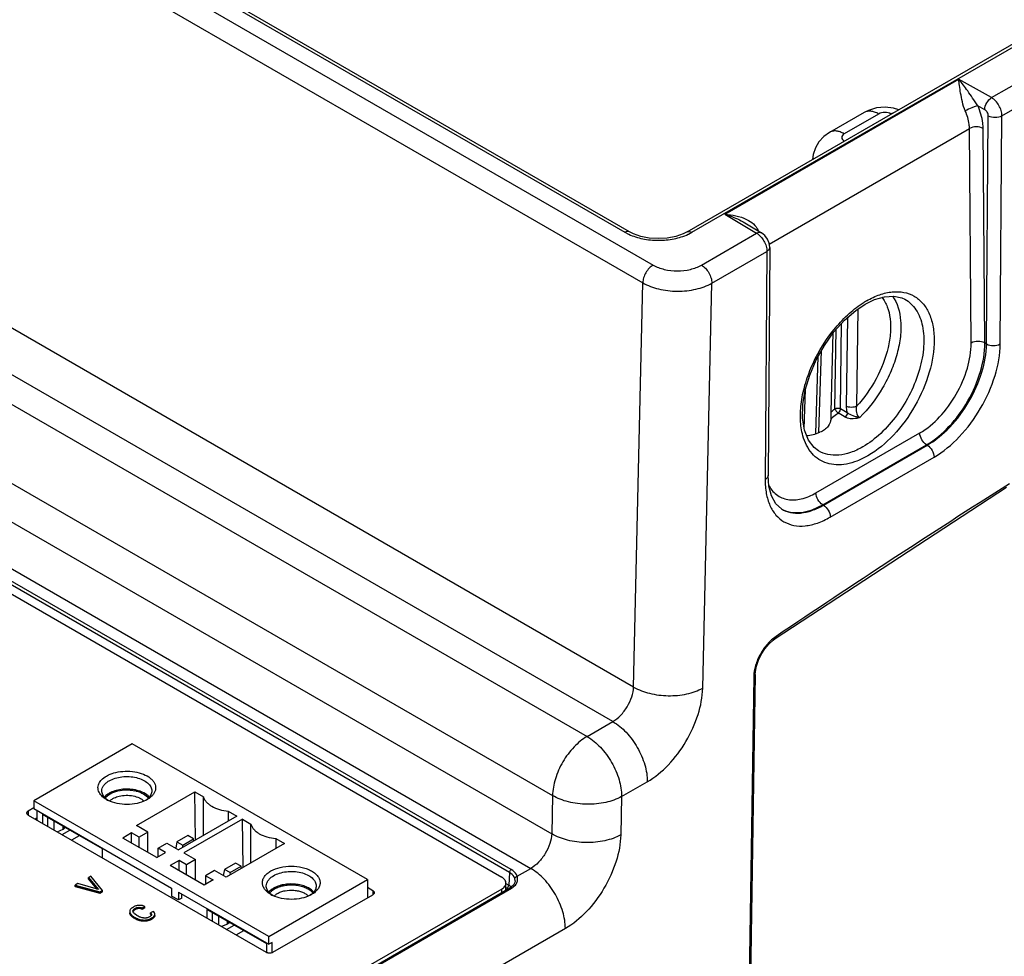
# Model space of a CAD drawing. Header units: inches. Extents: x 0 to 34, y 0 to 22.
# Tile 19 of 68: x 6.6 to 8.6, y 13.9 to 15.8. Entities that reach past the tile are written whole.
import ezdxf

# ---------------------------------------------------------------- set-up
doc = ezdxf.new("R2010")
doc.units = ezdxf.units.IN
doc.header["$LTSCALE"] = 1.87
doc.header["$MEASUREMENT"] = 0
doc.layers.get('0').update_dxf_attribs({"linetype": 'CONTINUOUS'})
doc.layers.add('DATUMCURVES', color=7, linetype='CONTINUOUS')

msp = doc.modelspace()

# ---------------------------------------------------------------- linework, layer by layer
at = {"color": 7, "linetype": 'CONTINUOUS'}
for p, q in [((7.9219, 15.3471), (10.5172, 16.8455)), ((7.9315, 15.3461), (10.5267, 16.8446)), ((5.5409, 16.6134), (7.852, 15.279)), ((5.5197, 16.5771), (7.8308, 15.2427)), ((5.6571, 16.5801), (7.7943, 15.3461)), ((7.8038, 15.3471), (5.6666, 16.581)), ((7.8121, 14.4144), (5.5134, 15.7416)), ((8.5451, 15.622), (8.7215, 15.7238)), ((7.7694, 14.3435), (5.4727, 15.6696)), ((8.5665, 15.5851), (8.7426, 15.6868)), ((7.9986, 15.3831), (8.4776, 15.6597)), ((8.5451, 15.622), (8.4776, 15.6597)), ((8.2839, 15.5915), (8.2135, 15.5509)), ((8.5312, 15.5974), (8.517, 15.6053)), ((8.3139, 15.5885), (8.2435, 15.5479)), ((8.3398, 15.5883), (8.3393, 15.5885)), ((8.5348, 15.1174), (8.5384, 15.5851)), ((8.5629, 15.1174), (8.5665, 15.5851)), ((8.0899, 15.322), (8.4999, 15.5588)), ((8.5033, 15.1192), (8.4999, 15.5588)), ((8.5313, 15.1194), (8.5279, 15.559)), ((7.9986, 15.3831), (8.0639, 15.3441)), ((8.0397, 15.3656), (8.0741, 15.345)), ((7.7943, 15.3461), (7.8014, 15.3424)), ((7.9244, 15.3424), (7.9315, 15.3461)), ((7.951, 15.279), (8.0639, 15.3441)), ((7.9723, 15.242), (8.085, 15.3071)), ((8.085, 15.3071), (8.0815, 14.8395)), ((8.0908, 15.3153), (8.0873, 14.8476)), ((7.8121, 14.4144), (7.8308, 15.2427)), ((7.9535, 14.4123), (7.9723, 15.242)), ((8.3674, 15.2089), (8.3675, 15.2088)), ((6.1964, 15.1909), (7.7167, 14.3131)), ((8.2715, 15.1891), (8.2686, 14.9898)), ((8.2501, 15.1714), (8.2473, 14.99)), ((8.2244, 14.9847), (8.2268, 15.147)), ((8.2355, 14.9846), (8.2381, 15.1596)), ((8.2165, 14.9782), (8.2208, 15.1399)), ((8.5348, 15.1174), (8.5313, 15.1194)), ((8.1851, 14.934), (8.1899, 15.0916)), ((8.1917, 14.9357), (8.1968, 15.1038)), ((6.1257, 15.0698), (7.646, 14.192)), ((8.1616, 14.9437), (8.164, 15.0238)), ((6.1257, 14.9903), (7.6442, 14.1135)), ((8.2496, 14.9761), (8.2355, 14.9846)), ((8.2163, 14.9642), (8.2165, 14.9675)), ((8.2165, 14.9675), (8.2165, 14.9782)), ((8.2453, 14.9676), (8.2312, 14.9761)), ((8.1855, 14.8121), (8.3982, 14.9349)), ((6.0839, 14.9188), (7.6015, 14.0426)), ((8.1994, 14.7879), (8.4121, 14.9107)), ((8.2008, 14.7871), (8.4134, 14.9099)), ((8.4134, 14.9099), (8.4121, 14.9107)), ((7.5579, 14.0343), (6.0828, 14.886)), ((7.5613, 14.0402), (6.0863, 14.8919)), ((8.1906, 14.8983), (8.1904, 14.8984)), ((8.2146, 14.7626), (8.4273, 14.8854)), ((6.0762, 14.8712), (7.5418, 14.025)), ((8.1022, 14.5139), (8.576, 14.824)), ((8.2008, 14.7871), (8.1994, 14.7879)), ((8.1147, 14.7793), (8.1148, 14.7793)), ((8.0889, 14.5024), (8.0976, 14.5106)), ((8.0976, 14.5106), (8.1022, 14.5139)), ((8.0611, 14.4402), (8.0472, 13.5163)), ((8.0582, 14.4362), (8.0443, 13.5123)), ((7.7167, 14.3131), (7.7694, 14.3435)), ((6.7851, 14.2979), (6.5833, 14.1813)), ((7.2667, 14.0198), (6.7851, 14.2979)), ((7.7874, 14.1899), (7.8401, 14.2203)), ((6.7935, 14.1307), (6.9132, 14.1998)), ((6.9147, 14.1011), (6.9132, 14.1998)), ((6.9132, 14.1998), (6.9308, 14.1896)), ((6.5833, 14.1813), (6.5833, 14.1653)), ((7.0649, 13.9032), (6.5833, 14.1813)), ((6.736, 14.1816), (6.7324, 14.1842)), ((6.8155, 14.1842), (6.8127, 14.1821)), ((6.8157, 14.1837), (6.8157, 14.1837)), ((6.9308, 14.1103), (6.9308, 14.1896)), ((7.646, 14.192), (7.6442, 14.1135)), ((7.7874, 14.1899), (7.7856, 14.1114)), ((6.5833, 14.1667), (6.5721, 14.1603)), ((6.5721, 14.1603), (6.5721, 14.1521)), ((6.5833, 14.1653), (6.8658, 14.0021)), ((6.5902, 14.1416), (6.5902, 14.1612)), ((6.9818, 14.1602), (6.9818, 14.1398)), ((6.9818, 14.1602), (6.9995, 14.15)), ((6.5721, 14.1521), (7.0593, 13.8708)), ((6.5902, 14.1462), (6.5862, 14.1439)), ((6.6014, 14.1532), (6.6014, 14.1352)), ((6.7239, 14.0825), (6.6014, 14.1532)), ((6.6125, 14.1288), (6.6125, 14.1468)), ((6.625, 14.1216), (6.625, 14.1396)), ((6.9995, 14.15), (6.8798, 14.0809)), ((7.0106, 14.1436), (6.8909, 14.0744)), ((7.0122, 14.0448), (7.0106, 14.1436)), ((7.0106, 14.1436), (7.0282, 14.1334)), ((6.6313, 14.1179), (6.6433, 14.1228)), ((6.6415, 14.1121), (6.657, 14.1211)), ((6.6433, 14.1228), (6.6433, 14.129)), ((6.6433, 14.1228), (6.6442, 14.1234)), ((6.6442, 14.1284), (6.6442, 14.1234)), ((6.6442, 14.1234), (6.6479, 14.1263)), ((6.8171, 14.117), (6.7935, 14.1307)), ((6.8171, 14.117), (6.799, 14.1066)), ((6.8171, 14.0752), (6.8171, 14.117)), ((7.0282, 14.0541), (7.0282, 14.1334)), ((6.6765, 14.1098), (6.661, 14.1008)), ((6.7837, 14.1154), (6.7656, 14.105)), ((6.8352, 14.0648), (6.7656, 14.105)), ((6.7837, 14.0945), (6.7837, 14.1154)), ((6.799, 14.1066), (6.7837, 14.1154)), ((6.799, 14.0857), (6.799, 14.1066)), ((6.8767, 14.0971), (6.8741, 14.0841)), ((6.899, 14.1099), (6.8767, 14.0971)), ((6.8767, 14.0971), (6.8884, 14.0904)), ((6.8884, 14.0904), (6.9106, 14.1032)), ((6.9106, 14.1032), (6.899, 14.1099)), ((6.9113, 14.0991), (6.9106, 14.1032)), ((7.0793, 14.1039), (7.0793, 14.0835)), ((7.0793, 14.1039), (7.0969, 14.0937)), ((6.7239, 14.0645), (6.7239, 14.0825)), ((6.838, 14.0841), (6.8561, 14.0945)), ((6.838, 14.0664), (6.838, 14.0841)), ((6.8533, 14.0752), (6.838, 14.0841)), ((6.8561, 14.0945), (6.8798, 14.0809)), ((6.889, 14.0862), (6.8884, 14.0904)), ((7.0969, 14.0937), (6.9772, 14.0246)), ((6.8352, 14.0648), (6.8533, 14.0752)), ((6.8811, 14.0592), (6.8631, 14.0487)), ((6.8811, 14.0383), (6.8811, 14.0592)), ((6.8965, 14.0503), (6.8811, 14.0592)), ((6.8909, 14.0744), (6.9146, 14.0608)), ((6.9146, 14.0608), (6.8965, 14.0503)), ((6.9146, 14.019), (6.9146, 14.0608)), ((6.9327, 14.0085), (6.8631, 14.0487)), ((6.8965, 14.0294), (6.8965, 14.0503)), ((6.9535, 14.0383), (6.9354, 14.0278)), ((6.9772, 14.0246), (6.9535, 14.0383)), ((6.9742, 14.0408), (6.9715, 14.0279)), ((6.9964, 14.0537), (6.9742, 14.0408)), ((6.9858, 14.0341), (6.9742, 14.0408)), ((6.9858, 14.0341), (7.0081, 14.047)), ((7.0081, 14.047), (6.9964, 14.0537)), ((7.0087, 14.0428), (7.0081, 14.047)), ((7.5736, 14.0265), (7.6015, 14.0426)), ((6.7005, 14.0271), (6.6953, 14.0241)), ((6.6953, 14.0216), (6.6953, 14.0241)), ((6.6953, 14.0241), (6.716, 13.9993)), ((6.6953, 14.0216), (6.7133, 14)), ((6.724, 13.9977), (6.7005, 14.0271)), ((6.9507, 14.019), (6.9327, 14.0085)), ((6.9354, 14.0278), (6.9354, 14.0101)), ((6.9354, 14.0278), (6.9507, 14.019)), ((6.9865, 14.03), (6.9858, 14.0341)), ((7.0649, 13.9032), (7.2667, 14.0198)), ((7.2667, 14.0198), (7.2667, 13.9824)), ((7.5579, 14.0343), (7.5563, 14.0083)), ((7.5694, 14.0173), (7.5688, 14.0222)), ((7.5694, 14.0173), (7.5694, 14.0173)), ((6.3985, 13.3303), (7.5619, 14.002)), ((6.4098, 13.3393), (7.5588, 14.0028)), ((7.5418, 14.0005), (6.4118, 13.3481)), ((6.6736, 14.0115), (6.6679, 14.0082)), ((6.6679, 14.0058), (6.6679, 14.0082)), ((6.6679, 14.0082), (6.7184, 13.9944)), ((6.6679, 14.0058), (6.7184, 13.9919)), ((6.716, 13.9993), (6.6736, 14.0115)), ((6.7184, 13.9944), (6.724, 13.9977)), ((6.724, 13.9952), (6.724, 13.9977)), ((6.8658, 14.0021), (6.8658, 13.986)), ((7.2778, 13.997), (7.2667, 14.0034)), ((7.2778, 13.997), (7.2778, 13.9888)), ((7.5418, 13.9929), (7.5418, 14.0005)), ((7.5505, 13.998), (7.5505, 14.0128)), ((7.5505, 14.0116), (7.5563, 14.0083)), ((7.5505, 14.0037), (7.5528, 14.0024)), ((7.5528, 14.0024), (7.5554, 14.0008)), ((6.7184, 13.9919), (6.724, 13.9952)), ((6.7184, 13.9919), (6.7184, 13.9944)), ((6.8798, 13.978), (6.8658, 13.986)), ((6.8798, 13.9941), (7.0649, 13.8872)), ((6.8798, 13.9941), (6.8798, 13.978)), ((6.8867, 13.982), (6.8798, 13.978)), ((6.8867, 13.982), (6.8867, 13.99)), ((7.0729, 13.9871), (7.0692, 13.9897)), ((7.0734, 13.8708), (7.2778, 13.9888)), ((7.1524, 13.9897), (7.1496, 13.9876)), ((7.1526, 13.9892), (7.1526, 13.9892)), ((6.8052, 13.9616), (6.8107, 13.9648)), ((6.8052, 13.9592), (6.8107, 13.9623)), ((6.8052, 13.9592), (6.8052, 13.9616)), ((6.8107, 13.9648), (6.8075, 13.966)), ((6.8107, 13.9623), (6.8107, 13.9648)), ((7.0607, 13.888), (6.9382, 13.9587)), ((6.9382, 13.9587), (6.9382, 13.9407)), ((6.7948, 13.9462), (6.7909, 13.9488)), ((6.828, 13.9547), (6.8223, 13.9514)), ((6.8223, 13.949), (6.8223, 13.9514)), ((6.8238, 13.9474), (6.8223, 13.949)), ((6.8242, 13.9468), (6.8238, 13.9474)), ((6.8244, 13.948), (6.8243, 13.947)), ((6.8294, 13.9534), (6.828, 13.9547)), ((6.8305, 13.9519), (6.8294, 13.9534)), ((6.9494, 13.9343), (6.9494, 13.9523)), ((6.9618, 13.9451), (6.9618, 13.9271)), ((7.6722, 13.9194), (6.4552, 13.2168)), ((6.9801, 13.9283), (6.9681, 13.9234)), ((6.9783, 13.9176), (6.9939, 13.9266)), ((6.9801, 13.9283), (6.9801, 13.9345)), ((6.9811, 13.9289), (6.9801, 13.9283)), ((6.9811, 13.934), (6.9811, 13.9289)), ((6.9847, 13.9319), (6.9811, 13.9289)), ((6.9978, 13.9063), (7.0134, 13.9153)), ((7.0649, 13.8872), (7.0649, 13.9032)), ((7.0607, 13.8703), (7.0607, 13.888)), ((7.0718, 13.8912), (7.0649, 13.8872)), ((7.0718, 13.8702), (7.0718, 13.8912))]:
    msp.add_line(p, q, dxfattribs=at)
for points in [[(8.3555, 15.5974), (8.3444, 15.6008), (8.3269, 15.6026), (8.3095, 15.601), (8.2929, 15.596), (8.2839, 15.5915)], [(8.2135, 15.5509), (8.2018, 15.5426), (8.1917, 15.5317), (8.1843, 15.5192), (8.1797, 15.5058), (8.1784, 15.4952)], [(7.9219, 15.3471), (7.9135, 15.3428), (7.8984, 15.3377), (7.881, 15.3343), (7.8626, 15.3332), (7.8442, 15.3344), (7.8269, 15.3378), (7.8118, 15.343), (7.8038, 15.3471)], [(8.0908, 15.3153), (8.0897, 15.3237), (8.0863, 15.3321), (8.0809, 15.3395), (8.0741, 15.345)], [(8.2862, 15.1989), (8.3054, 15.2083), (8.326, 15.2142), (8.3447, 15.2154), (8.3612, 15.2118), (8.3675, 15.2088)], [(8.1701, 14.9203), (8.162, 14.9409), (8.1582, 14.9656), (8.1588, 14.993), (8.1637, 15.0227), (8.1729, 15.0537), (8.1861, 15.0847), (8.2028, 15.1145), (8.2224, 15.1421), (8.2441, 15.1662), (8.267, 15.1862), (8.2862, 15.1989)], [(8.1904, 14.8984), (8.1819, 14.9049), (8.1701, 14.9203)], [(8.1148, 14.7793), (8.1031, 14.7898), (8.0941, 14.8059), (8.0888, 14.8261), (8.0873, 14.8476)], [(8.0611, 14.4402), (8.0615, 14.446), (8.0636, 14.4573), (8.0676, 14.4693), (8.0734, 14.4812), (8.0806, 14.4925), (8.0889, 14.5024)], [(7.5694, 14.0173), (7.5687, 14.0141), (7.5659, 14.0087), (7.5609, 14.0041), (7.5588, 14.0028)]]:
    msp.add_lwpolyline(points, dxfattribs=at)
for centre, radius, start, end in [((8.3659, 15.5426), 0.0531, 115.9921, 120.0373), ((8.2734, 15.4815), 0.0597, 120.0413, 123.7821), ((8.0998, 15.2917), 0.0666, 119.3292, 119.9128), ((7.8466, 15.438), 0.1057, 244.6668, 245.0613), ((7.8791, 15.4381), 0.1059, 294.8633, 295.333), ((8.3825, 15.0446), 0.1863, 120.0108, 121.9389), ((8.0867, 15.1437), 0.2103, 308.0875, 310.8743), ((19.8278, -2.8774), 20.9775, 122.41875, 123.97923), ((6.7755, 14.1307), 0.0727, 76.1364, 78.6038), ((6.7755, 14.1276), 0.0776, 76.6682, 78.6084), ((6.7547, 14.2119), 0.0355, 227.4729, 231.2171), ((6.7622, 14.2359), 0.0602, 240.072, 244.3501), ((6.7867, 14.234), 0.058, 296.6047, 299.9812), ((6.7934, 14.2118), 0.0354, 308.767, 312.2347), ((6.7891, 14.2299), 0.0533, 299.983, 302.8258), ((6.7947, 14.2103), 0.0334, 312.2649, 312.5718), ((7.0915, 14.0174), 0.0355, 227.4729, 231.2171), ((7.0991, 14.0414), 0.0602, 240.072, 244.3501), ((7.1236, 14.0395), 0.058, 296.6047, 299.9812), ((7.1301, 14.0174), 0.0356, 308.7794, 312.518), ((6.801, 13.9423), 0.0246, 74.5784, 78.598)]:
    msp.add_arc(centre, radius, start, end, dxfattribs=at)
msp.add_ellipse((8.2167, 15.0897), major_axis=(0.0909, 0.1521), ratio=0.567171, start_param=-2.745157, end_param=-2.515219, dxfattribs=at)
for points, knots in [([(8.517, 15.6053), (8.5133, 15.6105), (8.5066, 15.6208), (8.494, 15.6393), (8.4844, 15.6521), (8.4776, 15.6597)], [0, 0, 0, 0, 0.286761, 0.546846, 1, 1, 1, 1]), ([(8.4914, 15.5947), (8.4887, 15.6008), (8.4851, 15.613), (8.4818, 15.6305), (8.4796, 15.6459), (8.4783, 15.6554), (8.4776, 15.6597)], [0, 0, 0, 0, 0.297936, 0.569872, 0.804346, 1, 1, 1, 1]), ([(8.5312, 15.5974), (8.5312, 15.6022), (8.5345, 15.6118), (8.541, 15.6195), (8.5451, 15.622)], [0, 0, 0, 0, 0.501136, 1, 1, 1, 1]), ([(8.5665, 15.5851), (8.5665, 15.5886), (8.5652, 15.596), (8.5607, 15.6063), (8.5539, 15.6155), (8.5482, 15.6203), (8.5451, 15.622)], [0, 0, 0, 0, 0.236511, 0.499076, 0.762144, 1, 1, 1, 1]), ([(8.3139, 15.5885), (8.3113, 15.5901), (8.306, 15.5926), (8.298, 15.5945), (8.2904, 15.5943), (8.2859, 15.5927), (8.2839, 15.5915)], [0, 0, 0, 0, 0.289692, 0.549075, 0.78222, 1, 1, 1, 1]), ([(8.3393, 15.5885), (8.3356, 15.5907), (8.3266, 15.5925), (8.3177, 15.5907), (8.3139, 15.5885)], [0, 0, 0, 0, 0.5, 1, 1, 1, 1]), ([(8.517, 15.6053), (8.5151, 15.6049), (8.511, 15.6037), (8.5023, 15.6004), (8.4956, 15.5972), (8.4914, 15.5947)], [0, 0, 0, 0, 0.207797, 0.469301, 1, 1, 1, 1]), ([(8.4999, 15.5588), (8.4999, 15.5616), (8.499, 15.574), (8.4953, 15.586), (8.4914, 15.5947)], [0, 0, 0, 0, 0.231908, 1, 1, 1, 1]), ([(8.5279, 15.559), (8.5279, 15.5627), (8.5268, 15.5786), (8.522, 15.5941), (8.517, 15.6053)], [0, 0, 0, 0, 0.231869, 1, 1, 1, 1]), ([(8.5384, 15.5851), (8.5385, 15.5876), (8.5368, 15.5924), (8.5334, 15.5962), (8.5312, 15.5974)], [0, 0, 0, 0, 0.498296, 1, 1, 1, 1]), ([(8.5384, 15.5851), (8.5426, 15.5828), (8.5525, 15.5808), (8.5623, 15.5827), (8.5665, 15.5851)], [0, 0, 0, 0, 0.501689, 1, 1, 1, 1]), ([(8.2435, 15.5479), (8.2408, 15.5494), (8.2356, 15.5519), (8.2276, 15.5539), (8.22, 15.5537), (8.2155, 15.552), (8.2135, 15.5509)], [0, 0, 0, 0, 0.289713, 0.54909, 0.782219, 1, 1, 1, 1]), ([(8.5279, 15.559), (8.5237, 15.5614), (8.5139, 15.5631), (8.5041, 15.5612), (8.4999, 15.5588)], [0, 0, 0, 0, 0.500564, 1, 1, 1, 1]), ([(8.2435, 15.5479), (8.242, 15.547), (8.2394, 15.5451), (8.2377, 15.5405), (8.2394, 15.536), (8.242, 15.5341), (8.2435, 15.5332)], [0, 0, 0, 0, 0.275372, 0.500001, 0.72463, 1, 1, 1, 1]), ([(7.9986, 15.3831), (8.0063, 15.3827), (8.0217, 15.3807), (8.0364, 15.3759), (8.0433, 15.3724)], [0, 0, 0, 0, 0.500923, 1, 1, 1, 1]), ([(7.9986, 15.3831), (8.0021, 15.3821), (8.0163, 15.3775), (8.0301, 15.3713), (8.0397, 15.3656)], [0, 0, 0, 0, 0.245803, 1, 1, 1, 1]), ([(8.0433, 15.3724), (8.0483, 15.37), (8.0578, 15.364), (8.065, 15.3549), (8.0672, 15.3498)], [0, 0, 0, 0, 0.502058, 1, 1, 1, 1]), ([(7.8038, 15.3471), (7.8025, 15.3478), (7.799, 15.3483), (7.7959, 15.347), (7.7943, 15.3461)], [0, 0, 0, 0, 0.44917, 1, 1, 1, 1]), ([(7.9219, 15.3471), (7.9232, 15.3478), (7.9267, 15.3483), (7.9299, 15.347), (7.9315, 15.3461)], [0, 0, 0, 0, 0.44917, 1, 1, 1, 1]), ([(7.802, 15.3421), (7.8111, 15.3379), (7.8312, 15.3317), (7.8628, 15.3287), (7.8944, 15.3317), (7.9145, 15.3378), (7.9236, 15.342)], [0, 0, 0, 0, 0.240371, 0.499905, 0.75949, 1, 1, 1, 1]), ([(8.0741, 15.345), (8.0728, 15.3458), (8.069, 15.3464), (8.0656, 15.3451), (8.0639, 15.3441)], [0, 0, 0, 0, 0.450421, 1, 1, 1, 1]), ([(8.0639, 15.3441), (8.0669, 15.3424), (8.0726, 15.3375), (8.0792, 15.3284), (8.0837, 15.318), (8.085, 15.3106), (8.085, 15.3071)], [0, 0, 0, 0, 0.237152, 0.500193, 0.763129, 1, 1, 1, 1]), ([(8.0908, 15.3153), (8.0908, 15.3137), (8.0894, 15.3102), (8.0866, 15.3081), (8.085, 15.3071)], [0, 0, 0, 0, 0.450568, 1, 1, 1, 1]), ([(7.852, 15.279), (7.8491, 15.2773), (7.8434, 15.2726), (7.8368, 15.2636), (7.8322, 15.2534), (7.8309, 15.2461), (7.8308, 15.2427)], [0, 0, 0, 0, 0.236735, 0.498914, 0.761682, 1, 1, 1, 1]), ([(7.852, 15.279), (7.8591, 15.2749), (7.8754, 15.269), (7.9015, 15.2662), (7.9277, 15.269), (7.944, 15.2749), (7.951, 15.279)], [0, 0, 0, 0, 0.237221, 0.500005, 0.762783, 1, 1, 1, 1]), ([(7.951, 15.279), (7.9541, 15.2773), (7.9598, 15.2724), (7.9665, 15.2633), (7.971, 15.2529), (7.9723, 15.2455), (7.9723, 15.242)], [0, 0, 0, 0, 0.237514, 0.50056, 0.763301, 1, 1, 1, 1]), ([(7.8308, 15.2427), (7.8409, 15.2369), (7.8642, 15.2283), (7.9015, 15.2241), (7.9388, 15.228), (7.9622, 15.2363), (7.9723, 15.242)], [0, 0, 0, 0, 0.237543, 0.500499, 0.763183, 1, 1, 1, 1]), ([(8.3204, 15.213), (8.3251, 15.2072), (8.3328, 15.193), (8.3384, 15.1682), (8.3387, 15.1397), (8.3319, 15.0975), (8.311, 15.0446), (8.2843, 15.0067), (8.2686, 14.9898)], [0, 0, 0, 0, 0.091176, 0.194034, 0.309952, 0.437844, 0.716864, 1, 1, 1, 1]), ([(8.3421, 15.2156), (8.3525, 15.2011), (8.3603, 15.1717), (8.3591, 15.1314), (8.3523, 15.0967), (8.3399, 15.0613), (8.3169, 15.0156), (8.2933, 14.9845), (8.2751, 14.9667)], [0, 0, 0, 0, 0.194961, 0.312617, 0.441871, 0.579584, 0.721646, 1, 1, 1, 1]), ([(8.3675, 15.2088), (8.3721, 15.2064), (8.3806, 15.2001), (8.395, 15.1826), (8.4061, 15.1525), (8.4076, 15.1102), (8.3987, 15.0635), (8.3801, 15.0161), (8.3532, 14.9717), (8.3203, 14.9339), (8.2946, 14.914), (8.2813, 14.9064)], [0, 0, 0, 0, 0.043195, 0.08807, 0.187694, 0.305046, 0.438735, 0.583059, 0.730115, 0.871525, 1, 1, 1, 1]), ([(8.2893, 15.2059), (8.2978, 15.2108), (8.3148, 15.2189), (8.3408, 15.2251), (8.3653, 15.2244), (8.3872, 15.2165), (8.405, 15.2015), (8.418, 15.1806), (8.4258, 15.1548), (8.4294, 15.1135), (8.4196, 15.0561), (8.3906, 14.9893), (8.3479, 14.9304), (8.3112, 14.8994), (8.2917, 14.8882)], [0, 0, 0, 0, 0.060286, 0.11432, 0.163056, 0.208712, 0.254449, 0.303408, 0.357754, 0.41839, 0.55673, 0.709632, 0.86228, 1, 1, 1, 1]), ([(8.1586, 14.9293), (8.1557, 14.9399), (8.1525, 14.9632), (8.1548, 14.9999), (8.1637, 15.0389), (8.1839, 15.0915), (8.2142, 15.14), (8.2523, 15.1799), (8.2732, 15.196), (8.284, 15.2027)], [0, 0, 0, 0, 0.103619, 0.219732, 0.346375, 0.480151, 0.751333, 0.880472, 1, 1, 1, 1]), ([(8.3982, 14.9349), (8.4132, 14.9436), (8.4417, 14.9676), (8.4747, 15.0132), (8.4972, 15.0649), (8.5034, 15.1017), (8.5033, 15.1192)], [0, 0, 0, 0, 0.23694, 0.499472, 0.762287, 1, 1, 1, 1]), ([(8.4121, 14.9107), (8.4291, 14.9206), (8.4613, 14.9478), (8.4988, 14.9995), (8.5242, 15.0581), (8.5314, 15.0997), (8.5313, 15.1194)], [0, 0, 0, 0, 0.236913, 0.499533, 0.762405, 1, 1, 1, 1]), ([(8.4134, 14.9099), (8.4305, 14.9197), (8.4629, 14.9468), (8.5009, 14.9982), (8.527, 15.0563), (8.5347, 15.0978), (8.5348, 15.1174)], [0, 0, 0, 0, 0.237545, 0.500606, 0.763339, 1, 1, 1, 1]), ([(8.4273, 14.8854), (8.4464, 14.8964), (8.4826, 14.9268), (8.5249, 14.9841), (8.5541, 15.0492), (8.5627, 15.0954), (8.5629, 15.1174)], [0, 0, 0, 0, 0.237456, 0.500543, 0.763337, 1, 1, 1, 1]), ([(8.5313, 15.1194), (8.5271, 15.1217), (8.5172, 15.1235), (8.5074, 15.1215), (8.5033, 15.1192)], [0, 0, 0, 0, 0.500564, 1, 1, 1, 1]), ([(8.5348, 15.1174), (8.539, 15.115), (8.5489, 15.1131), (8.5587, 15.115), (8.5629, 15.1174)], [0, 0, 0, 0, 0.501689, 1, 1, 1, 1]), ([(8.2244, 14.9847), (8.226, 14.9856), (8.2299, 14.9863), (8.2338, 14.9855), (8.2355, 14.9846)], [0, 0, 0, 0, 0.498858, 1, 1, 1, 1]), ([(8.2244, 14.9847), (8.2248, 14.9829), (8.2268, 14.9797), (8.2295, 14.977), (8.2312, 14.9761)], [0, 0, 0, 0, 0.48294, 1, 1, 1, 1]), ([(8.2355, 14.9846), (8.2355, 14.983), (8.2344, 14.9798), (8.2324, 14.9772), (8.2312, 14.9761)], [0, 0, 0, 0, 0.486465, 1, 1, 1, 1]), ([(8.2473, 14.99), (8.2473, 14.9889), (8.2475, 14.9842), (8.2485, 14.9795), (8.2496, 14.9761)], [0, 0, 0, 0, 0.234705, 1, 1, 1, 1]), ([(8.2686, 14.9898), (8.2654, 14.988), (8.2579, 14.9867), (8.2505, 14.9882), (8.2473, 14.99)], [0, 0, 0, 0, 0.498858, 1, 1, 1, 1]), ([(8.2686, 14.9898), (8.2675, 14.9856), (8.2672, 14.9771), (8.2716, 14.9688), (8.2751, 14.9667)], [0, 0, 0, 0, 0.512271, 1, 1, 1, 1]), ([(8.2312, 14.9761), (8.23, 14.975), (8.2251, 14.9709), (8.2201, 14.967), (8.2163, 14.9642)], [0, 0, 0, 0, 0.254473, 1, 1, 1, 1]), ([(8.2496, 14.9761), (8.2495, 14.9745), (8.2485, 14.9714), (8.2465, 14.9687), (8.2453, 14.9676)], [0, 0, 0, 0, 0.48645, 1, 1, 1, 1]), ([(8.2751, 14.9667), (8.2726, 14.9657), (8.2629, 14.9629), (8.2516, 14.9638), (8.2453, 14.9676)], [0, 0, 0, 0, 0.267279, 1, 1, 1, 1]), ([(8.2751, 14.9667), (8.2728, 14.9669), (8.2682, 14.9678), (8.2595, 14.9704), (8.2531, 14.9733), (8.2496, 14.9761)], [0, 0, 0, 0, 0.251193, 0.507202, 1, 1, 1, 1]), ([(8.2104, 14.9488), (8.2084, 14.946), (8.2033, 14.9409), (8.197, 14.9376), (8.1936, 14.9363)], [0, 0, 0, 0, 0.484789, 1, 1, 1, 1]), ([(8.2917, 14.8882), (8.2846, 14.8841), (8.2704, 14.8771), (8.2485, 14.8706), (8.2276, 14.8689), (8.2082, 14.872), (8.191, 14.88), (8.1712, 14.8974), (8.1623, 14.9162), (8.1586, 14.9293)], [0, 0, 0, 0, 0.149702, 0.28647, 0.411414, 0.527412, 0.639073, 0.752015, 1, 1, 1, 1]), ([(8.4121, 14.9107), (8.408, 14.9132), (8.4015, 14.9207), (8.3982, 14.9302), (8.3982, 14.9349)], [0, 0, 0, 0, 0.500566, 1, 1, 1, 1]), ([(8.2813, 14.9064), (8.2734, 14.9018), (8.2575, 14.8943), (8.2331, 14.8886), (8.2102, 14.8895), (8.1965, 14.8947), (8.1906, 14.8983)], [0, 0, 0, 0, 0.289143, 0.547887, 0.781109, 1, 1, 1, 1]), ([(8.4134, 14.9099), (8.4176, 14.9074), (8.4241, 14.8998), (8.4274, 14.8902), (8.4273, 14.8854)], [0, 0, 0, 0, 0.501706, 1, 1, 1, 1]), ([(8.0873, 14.8476), (8.0873, 14.846), (8.086, 14.8426), (8.0831, 14.8404), (8.0815, 14.8395)], [0, 0, 0, 0, 0.450564, 1, 1, 1, 1]), ([(8.0815, 14.8395), (8.0814, 14.8299), (8.0827, 14.8117), (8.0899, 14.7867), (8.1022, 14.7663), (8.1194, 14.7519), (8.1405, 14.7442), (8.1644, 14.7437), (8.1898, 14.7499), (8.2063, 14.7578), (8.2146, 14.7626)], [0, 0, 0, 0, 0.144889, 0.274275, 0.390468, 0.498948, 0.60762, 0.724326, 0.854395, 1, 1, 1, 1]), ([(8.0882, 14.829), (8.0921, 14.8212), (8.1004, 14.8105), (8.1153, 14.8017), (8.1325, 14.7967), (8.1575, 14.7985), (8.1761, 14.8067), (8.1855, 14.8121)], [0, 0, 0, 0, 0.234505, 0.346732, 0.460886, 0.709028, 1, 1, 1, 1]), ([(8.1994, 14.7879), (8.1953, 14.7904), (8.1888, 14.7979), (8.1856, 14.8074), (8.1855, 14.8121)], [0, 0, 0, 0, 0.500566, 1, 1, 1, 1]), ([(8.1141, 14.7797), (8.1197, 14.7765), (8.1327, 14.7717), (8.1542, 14.7711), (8.177, 14.7766), (8.1919, 14.7836), (8.1994, 14.7879)], [0, 0, 0, 0, 0.218453, 0.451915, 0.710923, 1, 1, 1, 1]), ([(8.1148, 14.7793), (8.1203, 14.7758), (8.1333, 14.7708), (8.1549, 14.77), (8.1781, 14.7755), (8.1932, 14.7827), (8.2008, 14.7871)], [0, 0, 0, 0, 0.216965, 0.449364, 0.708775, 1, 1, 1, 1]), ([(8.2008, 14.7871), (8.2049, 14.7846), (8.2114, 14.777), (8.2147, 14.7674), (8.2146, 14.7626)], [0, 0, 0, 0, 0.501706, 1, 1, 1, 1]), ([(8.1037, 14.518), (8.0972, 14.5137), (8.0851, 14.5025), (8.0709, 14.4822), (8.0612, 14.4597), (8.0583, 14.4438), (8.0582, 14.4362)], [0, 0, 0, 0, 0.242238, 0.505075, 0.765178, 1, 1, 1, 1]), ([(8.1022, 14.5139), (8.1025, 14.5141), (8.1036, 14.5152), (8.1037, 14.5168), (8.1037, 14.518)], [0, 0, 0, 0, 0.216645, 1, 1, 1, 1]), ([(8.0611, 14.4402), (8.0611, 14.4395), (8.0604, 14.4377), (8.059, 14.4367), (8.0582, 14.4362)], [0, 0, 0, 0, 0.450183, 1, 1, 1, 1]), ([(7.7694, 14.3435), (7.7753, 14.3469), (7.7864, 14.3562), (7.7996, 14.3737), (7.8089, 14.3935), (7.8119, 14.4077), (7.8121, 14.4144)], [0, 0, 0, 0, 0.237419, 0.500371, 0.763117, 1, 1, 1, 1]), ([(7.8121, 14.4144), (7.8222, 14.4085), (7.8455, 14.3998), (7.8828, 14.3952), (7.9201, 14.3986), (7.9435, 14.4067), (7.9535, 14.4123)], [0, 0, 0, 0, 0.238302, 0.501657, 0.76411, 1, 1, 1, 1]), ([(7.8401, 14.2203), (7.8559, 14.2294), (7.8858, 14.2545), (7.9211, 14.3018), (7.9456, 14.3556), (7.9531, 14.394), (7.9535, 14.4123)], [0, 0, 0, 0, 0.236962, 0.499451, 0.762237, 1, 1, 1, 1]), ([(7.7694, 14.3435), (7.7795, 14.3377), (7.7986, 14.3216), (7.8208, 14.2911), (7.836, 14.2565), (7.8402, 14.2319), (7.8401, 14.2203)], [0, 0, 0, 0, 0.237491, 0.50056, 0.763323, 1, 1, 1, 1]), ([(7.7167, 14.3131), (7.7068, 14.3073), (7.688, 14.2916), (7.6659, 14.2617), (7.6507, 14.2277), (7.6461, 14.2035), (7.646, 14.192)], [0, 0, 0, 0, 0.23671, 0.498912, 0.761703, 1, 1, 1, 1]), ([(7.7167, 14.3131), (7.7268, 14.3072), (7.7459, 14.2911), (7.7681, 14.2606), (7.7832, 14.2261), (7.7875, 14.2015), (7.7874, 14.1899)], [0, 0, 0, 0, 0.237485, 0.50056, 0.76333, 1, 1, 1, 1]), ([(6.7322, 14.232), (6.7336, 14.2328), (6.7397, 14.2359), (6.7462, 14.2381), (6.7512, 14.2393)], [0, 0, 0, 0, 0.235453, 1, 1, 1, 1]), ([(6.7512, 14.2393), (6.7576, 14.2408), (6.7706, 14.2425), (6.7899, 14.2413), (6.8076, 14.2366), (6.82, 14.2299), (6.8272, 14.223), (6.8309, 14.2176), (6.8329, 14.2118), (6.8332, 14.2059), (6.8317, 14.2), (6.8286, 14.1945), (6.8239, 14.1894), (6.8201, 14.1865), (6.818, 14.1851)], [0, 0, 0, 0, 0.155051, 0.312138, 0.459699, 0.588555, 0.64485, 0.696047, 0.743459, 0.789192, 0.835771, 0.885501, 0.939981, 1, 1, 1, 1]), ([(6.7322, 14.1837), (6.7284, 14.1859), (6.7218, 14.1908), (6.7163, 14.1992), (6.7148, 14.2062), (6.715, 14.2113), (6.7166, 14.2164), (6.7184, 14.2195), (6.7195, 14.221)], [0, 0, 0, 0, 0.291168, 0.537759, 0.651047, 0.762782, 0.877728, 1, 1, 1, 1]), ([(6.7195, 14.221), (6.7202, 14.222), (6.7238, 14.2264), (6.7285, 14.2298), (6.7322, 14.232)], [0, 0, 0, 0, 0.230173, 1, 1, 1, 1]), ([(6.7228, 14.2014), (6.7228, 14.2034), (6.7235, 14.2074), (6.7266, 14.2131), (6.7315, 14.2182), (6.7355, 14.221), (6.7378, 14.2223)], [0, 0, 0, 0, 0.217782, 0.450942, 0.710233, 1, 1, 1, 1]), ([(6.7378, 14.2223), (6.7416, 14.2245), (6.7501, 14.228), (6.7641, 14.2308), (6.7789, 14.2312), (6.7933, 14.2292), (6.8061, 14.2249), (6.815, 14.2195), (6.8203, 14.2143), (6.823, 14.2102), (6.8248, 14.2059), (6.8252, 14.2029), (6.8252, 14.2014)], [0, 0, 0, 0, 0.128689, 0.270271, 0.417426, 0.561771, 0.695441, 0.812707, 0.864672, 0.912507, 0.957139, 1, 1, 1, 1]), ([(6.7306, 14.1857), (6.7283, 14.1878), (6.7253, 14.1915), (6.7231, 14.1972), (6.7228, 14.2), (6.7228, 14.2014)], [0, 0, 0, 0, 0.529455, 0.769073, 1, 1, 1, 1]), ([(6.7908, 14.2036), (6.7862, 14.2045), (6.7768, 14.2056), (6.7627, 14.2049), (6.7495, 14.2021), (6.7414, 14.1987), (6.7378, 14.1966)], [0, 0, 0, 0, 0.258955, 0.520618, 0.771502, 1, 1, 1, 1]), ([(6.7399, 14.1954), (6.7447, 14.1982), (6.756, 14.2023), (6.7679, 14.2036), (6.7741, 14.2035)], [0, 0, 0, 0, 0.474445, 1, 1, 1, 1]), ([(6.7741, 14.2035), (6.7755, 14.2035), (6.7807, 14.2034), (6.786, 14.2028), (6.7899, 14.202)], [0, 0, 0, 0, 0.25311, 1, 1, 1, 1]), ([(6.7929, 14.2013), (6.7957, 14.2006), (6.8009, 14.199), (6.8098, 14.1948), (6.8156, 14.1903), (6.8183, 14.1867)], [0, 0, 0, 0, 0.283921, 0.547481, 1, 1, 1, 1]), ([(6.82, 14.1886), (6.817, 14.1922), (6.8085, 14.1984), (6.7988, 14.2018), (6.7934, 14.203)], [0, 0, 0, 0, 0.456541, 1, 1, 1, 1]), ([(6.8252, 14.2014), (6.8252, 14.2), (6.8248, 14.1972), (6.8227, 14.1915), (6.8196, 14.1878), (6.8173, 14.1857)], [0, 0, 0, 0, 0.230932, 0.470556, 1, 1, 1, 1]), ([(6.7378, 14.1966), (6.7368, 14.196), (6.7332, 14.1938), (6.7299, 14.191), (6.728, 14.1886)], [0, 0, 0, 0, 0.267701, 1, 1, 1, 1]), ([(6.7296, 14.1867), (6.7303, 14.1875), (6.7332, 14.1909), (6.7369, 14.1937), (6.7399, 14.1954)], [0, 0, 0, 0, 0.230664, 1, 1, 1, 1]), ([(6.8127, 14.1821), (6.8071, 14.1793), (6.7945, 14.1752), (6.7746, 14.1731), (6.7546, 14.1749), (6.7419, 14.1789), (6.7362, 14.1816)], [0, 0, 0, 0, 0.238819, 0.498797, 0.759427, 1, 1, 1, 1]), ([(6.7387, 14.1806), (6.7392, 14.1811), (6.7412, 14.183), (6.7436, 14.1847), (6.7454, 14.1857)], [0, 0, 0, 0, 0.236016, 1, 1, 1, 1]), ([(6.7454, 14.1857), (6.7464, 14.1863), (6.7503, 14.1884), (6.7546, 14.1898), (6.758, 14.1907)], [0, 0, 0, 0, 0.235763, 1, 1, 1, 1]), ([(6.758, 14.1907), (6.7626, 14.1918), (6.7724, 14.1931), (6.7866, 14.1919), (6.7994, 14.188), (6.8065, 14.1834), (6.8092, 14.1806)], [0, 0, 0, 0, 0.26778, 0.538264, 0.788029, 1, 1, 1, 1]), ([(6.9308, 14.1896), (6.9313, 14.1877), (6.9329, 14.184), (6.9367, 14.1788), (6.9418, 14.174), (6.9505, 14.1682), (6.9639, 14.1628), (6.9756, 14.1607), (6.9818, 14.1602)], [0, 0, 0, 0, 0.094191, 0.195945, 0.307231, 0.428852, 0.700399, 1, 1, 1, 1]), ([(7.7874, 14.1899), (7.7773, 14.1843), (7.7539, 14.1762), (7.7166, 14.1728), (7.6793, 14.1774), (7.656, 14.1861), (7.646, 14.192)], [0, 0, 0, 0, 0.235881, 0.498342, 0.761703, 1, 1, 1, 1]), ([(6.5692, 14.1562), (6.5692, 14.1566), (6.5693, 14.1574), (6.5699, 14.1585), (6.5709, 14.1595), (6.5717, 14.16), (6.5721, 14.1603)], [0, 0, 0, 0, 0.217677, 0.450968, 0.710851, 1, 1, 1, 1]), ([(6.5721, 14.1521), (6.5717, 14.1524), (6.5709, 14.1529), (6.5699, 14.1539), (6.5693, 14.155), (6.5692, 14.1558), (6.5692, 14.1562)], [0, 0, 0, 0, 0.289149, 0.549032, 0.782323, 1, 1, 1, 1]), ([(7.0282, 14.1334), (7.0287, 14.1315), (7.0303, 14.1277), (7.0341, 14.1225), (7.0392, 14.1178), (7.0479, 14.1119), (7.0614, 14.1066), (7.0731, 14.1045), (7.0793, 14.1039)], [0, 0, 0, 0, 0.094191, 0.195945, 0.307231, 0.428852, 0.700399, 1, 1, 1, 1]), ([(7.6442, 14.1135), (7.644, 14.1068), (7.641, 14.0926), (7.6317, 14.0728), (7.6185, 14.0553), (7.6074, 14.046), (7.6015, 14.0426)], [0, 0, 0, 0, 0.236897, 0.499631, 0.762571, 1, 1, 1, 1]), ([(7.7856, 14.1114), (7.7756, 14.1058), (7.7522, 14.0978), (7.7148, 14.0943), (7.6775, 14.0989), (7.6542, 14.1077), (7.6442, 14.1135)], [0, 0, 0, 0, 0.23589, 0.498343, 0.761698, 1, 1, 1, 1]), ([(7.7856, 14.1114), (7.7852, 14.0931), (7.7777, 14.0547), (7.7532, 14.001), (7.7179, 13.9536), (7.688, 13.9285), (7.6722, 13.9194)], [0, 0, 0, 0, 0.237774, 0.50055, 0.763028, 1, 1, 1, 1]), ([(7.0691, 13.9892), (7.0665, 13.9907), (7.0618, 13.994), (7.0562, 13.9999), (7.0526, 14.0064), (7.0514, 14.0134), (7.0526, 14.0203), (7.0562, 14.0268), (7.0618, 14.0327), (7.0665, 14.036), (7.0691, 14.0375)], [0, 0, 0, 0, 0.144902, 0.274531, 0.391124, 0.500013, 0.6089, 0.725487, 0.85511, 1, 1, 1, 1]), ([(7.0691, 14.0375), (7.075, 14.0409), (7.0888, 14.0459), (7.1108, 14.0483), (7.1296, 14.0462), (7.1435, 14.042), (7.1524, 14.0378), (7.1599, 14.0327), (7.1655, 14.0268), (7.169, 14.0203), (7.1703, 14.0134), (7.169, 14.0064), (7.1655, 13.9999), (7.1599, 13.994), (7.1552, 13.9907), (7.1526, 13.9892)], [0, 0, 0, 0, 0.138197, 0.291287, 0.444378, 0.516286, 0.582931, 0.643363, 0.697425, 0.746052, 0.791466, 0.836881, 0.885507, 0.93957, 1, 1, 1, 1]), ([(7.0746, 14.0278), (7.0784, 14.03), (7.087, 14.0335), (7.101, 14.0363), (7.1158, 14.0368), (7.1301, 14.0347), (7.143, 14.0304), (7.1519, 14.025), (7.1571, 14.0198), (7.1599, 14.0157), (7.1616, 14.0114), (7.162, 14.0084), (7.162, 14.0069)], [0, 0, 0, 0, 0.128689, 0.270271, 0.417426, 0.561771, 0.695441, 0.812707, 0.864672, 0.912507, 0.957139, 1, 1, 1, 1]), ([(7.5579, 14.0343), (7.5579, 14.0355), (7.5587, 14.0378), (7.5603, 14.0396), (7.5613, 14.0402)], [0, 0, 0, 0, 0.502225, 1, 1, 1, 1]), ([(7.5736, 14.0265), (7.5732, 14.0278), (7.5706, 14.0336), (7.5655, 14.0378), (7.5613, 14.0402)], [0, 0, 0, 0, 0.221911, 1, 1, 1, 1]), ([(7.6722, 13.9194), (7.6723, 13.9311), (7.668, 13.9556), (7.6529, 13.9902), (7.6307, 14.0207), (7.6116, 14.0368), (7.6015, 14.0426)], [0, 0, 0, 0, 0.236677, 0.49944, 0.762509, 1, 1, 1, 1]), ([(7.0596, 14.0069), (7.0596, 14.0089), (7.0604, 14.0129), (7.0634, 14.0186), (7.0683, 14.0237), (7.0724, 14.0265), (7.0746, 14.0278)], [0, 0, 0, 0, 0.217782, 0.450942, 0.710233, 1, 1, 1, 1]), ([(7.5505, 14.0128), (7.5505, 14.0133), (7.5504, 14.0145), (7.5499, 14.0168), (7.5483, 14.0196), (7.5455, 14.0226), (7.5431, 14.0242), (7.5418, 14.025)], [0, 0, 0, 0, 0.10817, 0.218346, 0.451314, 0.710688, 1, 1, 1, 1]), ([(7.5688, 14.0222), (7.5684, 14.0234), (7.5661, 14.0285), (7.5616, 14.0322), (7.5579, 14.0343)], [0, 0, 0, 0, 0.222011, 1, 1, 1, 1]), ([(7.5688, 14.0222), (7.5689, 14.0233), (7.5702, 14.0255), (7.5724, 14.0264), (7.5736, 14.0265)], [0, 0, 0, 0, 0.470261, 1, 1, 1, 1]), ([(7.5735, 14.0154), (7.5739, 14.0163), (7.5748, 14.0199), (7.5745, 14.0239), (7.5736, 14.0265)], [0, 0, 0, 0, 0.261253, 1, 1, 1, 1]), ([(7.0675, 13.9912), (7.0651, 13.9934), (7.0621, 13.997), (7.06, 14.0027), (7.0596, 14.0055), (7.0596, 14.0069)], [0, 0, 0, 0, 0.529455, 0.769073, 1, 1, 1, 1]), ([(7.0746, 14.0021), (7.0736, 14.0015), (7.0701, 13.9993), (7.0668, 13.9965), (7.0648, 13.9941)], [0, 0, 0, 0, 0.267701, 1, 1, 1, 1]), ([(7.0665, 13.9922), (7.0671, 13.993), (7.07, 13.9964), (7.0737, 13.9992), (7.0767, 14.0009)], [0, 0, 0, 0, 0.230664, 1, 1, 1, 1]), ([(7.1568, 13.9941), (7.1549, 13.9964), (7.1501, 14.0006), (7.1413, 14.0053), (7.1308, 14.0087), (7.1192, 14.0106), (7.1072, 14.011), (7.0954, 14.0097), (7.0844, 14.0068), (7.0777, 14.0039), (7.0746, 14.0021)], [0, 0, 0, 0, 0.100562, 0.214857, 0.341128, 0.475725, 0.613912, 0.750538, 0.880619, 1, 1, 1, 1]), ([(7.0767, 14.0009), (7.0796, 14.0026), (7.0862, 14.0055), (7.0968, 14.0081), (7.1083, 14.0093), (7.1199, 14.0088), (7.1309, 14.0068), (7.1409, 14.0033), (7.1491, 13.9986), (7.1535, 13.9944), (7.1552, 13.9922)], [0, 0, 0, 0, 0.120312, 0.251567, 0.389331, 0.528296, 0.663027, 0.78861, 0.901408, 1, 1, 1, 1]), ([(7.0823, 13.9913), (7.0846, 13.9926), (7.0897, 13.9949), (7.1011, 13.9979), (7.1133, 13.9985), (7.1252, 13.9968), (7.1334, 13.9943), (7.1405, 13.9909), (7.1444, 13.9878), (7.146, 13.9862)], [0, 0, 0, 0, 0.118415, 0.247247, 0.519396, 0.653876, 0.780962, 0.897024, 1, 1, 1, 1]), ([(7.162, 14.0069), (7.162, 14.0055), (7.1616, 14.0027), (7.1595, 13.997), (7.1565, 13.9934), (7.1542, 13.9912)], [0, 0, 0, 0, 0.230932, 0.470556, 1, 1, 1, 1]), ([(7.2778, 13.997), (7.2782, 13.9967), (7.279, 13.9962), (7.28, 13.9952), (7.2806, 13.9941), (7.2807, 13.9933), (7.2807, 13.9929)], [0, 0, 0, 0, 0.289149, 0.549032, 0.782323, 1, 1, 1, 1]), ([(7.5418, 14.0005), (7.5431, 14.0013), (7.5455, 14.0029), (7.5483, 14.0059), (7.5499, 14.0087), (7.5504, 14.011), (7.5505, 14.0122), (7.5505, 14.0128)], [0, 0, 0, 0, 0.289312, 0.548686, 0.781654, 0.89183, 1, 1, 1, 1]), ([(7.5528, 14.0024), (7.5538, 14.003), (7.5554, 14.0048), (7.5562, 14.0071), (7.5563, 14.0083)], [0, 0, 0, 0, 0.497774, 1, 1, 1, 1]), ([(7.5563, 14.0083), (7.5568, 14.008), (7.5586, 14.0069), (7.5603, 14.0056), (7.5615, 14.0046)], [0, 0, 0, 0, 0.260401, 1, 1, 1, 1]), ([(7.5588, 14.0028), (7.559, 14.0029), (7.5601, 14.0032), (7.5612, 14.0026), (7.5619, 14.002)], [0, 0, 0, 0, 0.210881, 1, 1, 1, 1]), ([(7.5619, 14.002), (7.5629, 14.0026), (7.5665, 14.0049), (7.5695, 14.008), (7.5712, 14.0106)], [0, 0, 0, 0, 0.265988, 1, 1, 1, 1]), ([(7.1496, 13.9876), (7.144, 13.9848), (7.1314, 13.9807), (7.1114, 13.9786), (7.0914, 13.9804), (7.0787, 13.9844), (7.073, 13.9871)], [0, 0, 0, 0, 0.238819, 0.498797, 0.759427, 1, 1, 1, 1]), ([(7.0756, 13.9861), (7.076, 13.9866), (7.0781, 13.9886), (7.0804, 13.9902), (7.0823, 13.9913)], [0, 0, 0, 0, 0.236016, 1, 1, 1, 1]), ([(7.2807, 13.9929), (7.2807, 13.9925), (7.2806, 13.9917), (7.28, 13.9906), (7.279, 13.9896), (7.2782, 13.989), (7.2778, 13.9888)], [0, 0, 0, 0, 0.217677, 0.450968, 0.710851, 1, 1, 1, 1]), ([(6.7809, 13.9579), (6.7806, 13.9574), (6.7801, 13.9562), (6.78, 13.955), (6.78, 13.9545)], [0, 0, 0, 0, 0.509145, 1, 1, 1, 1]), ([(6.8058, 13.9664), (6.8045, 13.9667), (6.8025, 13.9669), (6.7998, 13.967), (6.7978, 13.9669), (6.7959, 13.9666), (6.7934, 13.9661), (6.7906, 13.9652), (6.788, 13.9639), (6.7861, 13.9627), (6.7844, 13.9616), (6.7825, 13.9601), (6.7814, 13.9586), (6.7809, 13.9579)], [0, 0, 0, 0, 0.145349, 0.218761, 0.291072, 0.361293, 0.429345, 0.559822, 0.683516, 0.7427, 0.799727, 0.905714, 1, 1, 1, 1]), ([(6.7866, 13.9554), (6.7866, 13.9557), (6.7867, 13.9564), (6.7871, 13.9573), (6.7877, 13.9582), (6.7884, 13.959), (6.7894, 13.9598), (6.7909, 13.9608), (6.793, 13.9619), (6.7954, 13.9626), (6.7975, 13.9629), (6.7991, 13.963), (6.8008, 13.9629), (6.8024, 13.9626), (6.8038, 13.9622), (6.8048, 13.9618), (6.8052, 13.9616)], [0, 0, 0, 0, 0.04351, 0.088592, 0.136806, 0.188698, 0.24432, 0.303344, 0.429455, 0.567316, 0.641106, 0.716391, 0.791152, 0.863896, 0.933493, 1, 1, 1, 1]), ([(6.7872, 13.9531), (6.787, 13.9535), (6.7867, 13.9542), (6.7866, 13.955), (6.7866, 13.9554)], [0, 0, 0, 0, 0.509619, 1, 1, 1, 1]), ([(6.7901, 13.9578), (6.7897, 13.9576), (6.7884, 13.9566), (6.7872, 13.9553), (6.7868, 13.9542)], [0, 0, 0, 0, 0.281073, 1, 1, 1, 1]), ([(6.8052, 13.9592), (6.8046, 13.9594), (6.8034, 13.9599), (6.8014, 13.9604), (6.7994, 13.9606), (6.7972, 13.9605), (6.7952, 13.9601), (6.7933, 13.9595), (6.7916, 13.9587), (6.7906, 13.9582), (6.7901, 13.9578)], [0, 0, 0, 0, 0.120534, 0.248549, 0.382355, 0.517847, 0.649135, 0.772853, 0.889526, 1, 1, 1, 1]), ([(6.78, 13.9545), (6.78, 13.954), (6.7801, 13.953), (6.7805, 13.9516), (6.7812, 13.9502), (6.7822, 13.9489), (6.7833, 13.9476), (6.785, 13.946), (6.7875, 13.944), (6.7909, 13.942), (6.794, 13.9405), (6.7966, 13.9394), (6.7995, 13.9384), (6.8025, 13.9376), (6.8056, 13.9371), (6.808, 13.9369), (6.8105, 13.9368), (6.813, 13.937), (6.8154, 13.9373), (6.8184, 13.938), (6.8212, 13.939), (6.8237, 13.9402), (6.8254, 13.9413), (6.827, 13.9423), (6.8284, 13.9435), (6.8296, 13.9448), (6.8306, 13.9461), (6.8312, 13.9475), (6.8313, 13.9485), (6.8313, 13.949)], [0, 0, 0, 0, 0.022707, 0.045959, 0.070096, 0.095413, 0.12198, 0.149682, 0.207965, 0.270059, 0.335662, 0.369812, 0.404946, 0.47802, 0.515998, 0.55481, 0.593923, 0.632772, 0.670841, 0.707797, 0.777624, 0.810442, 0.841893, 0.871945, 0.900567, 0.927721, 0.953139, 0.976934, 1, 1, 1, 1]), ([(6.8298, 13.9426), (6.8294, 13.9422), (6.8287, 13.9414), (6.8275, 13.9403), (6.8261, 13.9393), (6.8241, 13.938), (6.8212, 13.9365), (6.818, 13.9354), (6.8153, 13.9348), (6.8131, 13.9345), (6.8109, 13.9344), (6.8079, 13.9344), (6.8042, 13.9348), (6.8, 13.9357), (6.7961, 13.9371), (6.7926, 13.9386), (6.7893, 13.9404), (6.7864, 13.9424), (6.7839, 13.9445), (6.7818, 13.9468), (6.7806, 13.9489), (6.7801, 13.9507), (6.78, 13.9516), (6.78, 13.952)], [0, 0, 0, 0, 0.026241, 0.053829, 0.082692, 0.112818, 0.176709, 0.245623, 0.28187, 0.319105, 0.357055, 0.395306, 0.470844, 0.543212, 0.612226, 0.677838, 0.740356, 0.79963, 0.855464, 0.907491, 0.955151, 0.977804, 1, 1, 1, 1]), ([(6.7909, 13.9488), (6.7901, 13.9495), (6.7887, 13.9507), (6.7876, 13.9523), (6.7872, 13.9531)], [0, 0, 0, 0, 0.524605, 1, 1, 1, 1]), ([(6.8052, 13.9416), (6.8042, 13.9419), (6.8023, 13.9425), (6.7988, 13.9439), (6.7963, 13.9452), (6.7948, 13.9462)], [0, 0, 0, 0, 0.26602, 0.520415, 1, 1, 1, 1]), ([(6.8194, 13.9427), (6.8184, 13.9422), (6.8168, 13.9416), (6.8145, 13.9411), (6.8126, 13.9409), (6.8107, 13.9409), (6.8088, 13.941), (6.807, 13.9412), (6.8058, 13.9415), (6.8052, 13.9416)], [0, 0, 0, 0, 0.232215, 0.356586, 0.484967, 0.615717, 0.746618, 0.875199, 1, 1, 1, 1]), ([(6.8243, 13.947), (6.8241, 13.9466), (6.8236, 13.9457), (6.8225, 13.9446), (6.821, 13.9436), (6.82, 13.943), (6.8194, 13.9427)], [0, 0, 0, 0, 0.213274, 0.452403, 0.717079, 1, 1, 1, 1]), ([(6.8223, 13.9514), (6.8226, 13.9512), (6.8232, 13.9507), (6.8239, 13.9499), (6.8243, 13.9489), (6.8244, 13.9483), (6.8244, 13.948)], [0, 0, 0, 0, 0.278283, 0.537156, 0.775656, 1, 1, 1, 1]), ([(6.8313, 13.9465), (6.8313, 13.9462), (6.8313, 13.9455), (6.831, 13.9444), (6.8304, 13.9435), (6.83, 13.9429), (6.8298, 13.9426)], [0, 0, 0, 0, 0.24021, 0.483386, 0.735384, 1, 1, 1, 1]), ([(6.8313, 13.949), (6.8313, 13.9495), (6.8312, 13.9505), (6.8308, 13.9515), (6.8305, 13.9519)], [0, 0, 0, 0, 0.488712, 1, 1, 1, 1]), ([(7.0734, 13.8708), (7.073, 13.8705), (7.0719, 13.87), (7.0702, 13.8695), (7.0683, 13.8692), (7.0664, 13.8691), (7.0644, 13.8692), (7.0626, 13.8695), (7.0608, 13.87), (7.0598, 13.8705), (7.0593, 13.8708)], [0, 0, 0, 0, 0.113952, 0.237323, 0.367045, 0.5, 0.632955, 0.762677, 0.886048, 1, 1, 1, 1])]:
    msp.add_open_spline(points, degree=3, knots=knots, dxfattribs=at)
for points in [[(8.2163, 14.9642), (8.2156, 14.9588), (8.2136, 14.9533), (8.2104, 14.9488)], [(7.5712, 14.0106), (7.5722, 14.0121), (7.573, 14.0137), (7.5735, 14.0154)]]:
    msp.add_open_spline(points, degree=3, dxfattribs=at)
at = {"layer": 'DATUMCURVES', "color": 40, "linetype": 'CONTINUOUS'}
for p, q in [((6.7133, 14), (6.6953, 14.0216)), ((6.7184, 13.9919), (6.6679, 14.0058)), ((6.724, 13.9952), (6.7184, 13.9919)), ((6.8107, 13.9623), (6.8052, 13.9592))]:
    msp.add_line(p, q, dxfattribs=at)
for centre, radius, start, end in [((6.8041, 13.9488), 0.015, 63.8166, 66.4963), ((6.8259, 13.9465), 0.00545, 357.8987, 0.0016)]:
    msp.add_arc(centre, radius, start, end, dxfattribs=at)
for points, knots in [([(6.8052, 13.9592), (6.8046, 13.9594), (6.8031, 13.96), (6.7999, 13.9607), (6.7962, 13.9604), (6.7931, 13.9595), (6.7904, 13.9582), (6.7881, 13.9565), (6.7872, 13.9551), (6.7869, 13.9545)], [0, 0, 0, 0, 0.09424, 0.237394, 0.419049, 0.535157, 0.678267, 0.860294, 1, 1, 1, 1]), ([(6.7864, 13.9424), (6.7857, 13.943), (6.7832, 13.9451), (6.7806, 13.9482), (6.78, 13.9511), (6.78, 13.952)], [0, 0, 0, 0, 0.195382, 0.732025, 1, 1, 1, 1]), ([(6.8307, 13.9439), (6.8302, 13.943), (6.8285, 13.941), (6.8247, 13.9382), (6.8199, 13.9359), (6.8134, 13.9342), (6.8049, 13.9343), (6.7979, 13.9363), (6.7931, 13.9384), (6.79, 13.9401), (6.7878, 13.9414), (6.7867, 13.9423), (6.7864, 13.9424)], [0, 0, 0, 0, 0.088329, 0.209076, 0.321214, 0.416852, 0.586008, 0.750205, 0.828968, 0.901398, 0.979183, 1, 1, 1, 1]), ([(6.8242, 13.9468), (6.824, 13.9471), (6.8236, 13.9479), (6.8228, 13.9486), (6.8223, 13.949)], [0, 0, 0, 0, 0.380612, 1, 1, 1, 1]), ([(6.8313, 13.9463), (6.8313, 13.9458), (6.8312, 13.945), (6.8308, 13.9442), (6.8307, 13.9439)], [0, 0, 0, 0, 0.598007, 1, 1, 1, 1])]:
    msp.add_open_spline(points, degree=3, knots=knots, dxfattribs=at)

doc.saveas('drawing.dxf')
